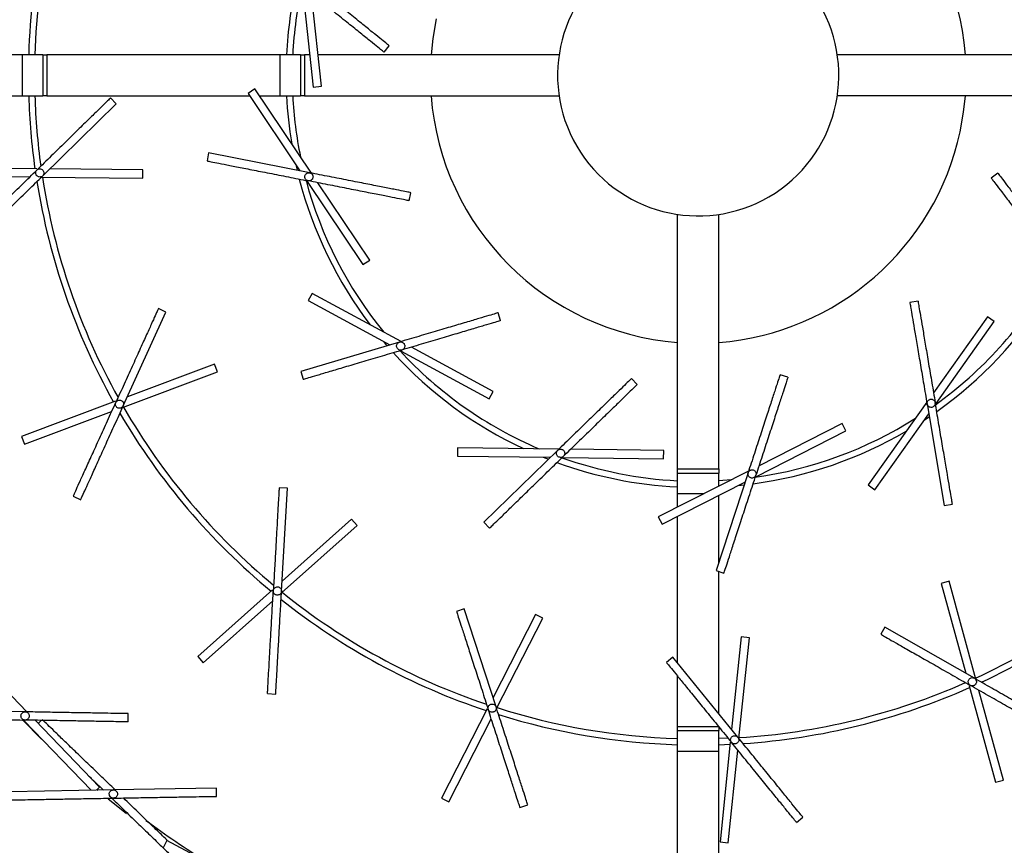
# Model space of a CAD drawing. Header units: millimetres. Extents: x 599 to 2581, y 477 to 2698.
# Tile 3 of 30: x 741 to 980, y 597 to 797. Entities that reach past the tile are written whole.
import ezdxf

# ---------------------------------------------------------------- set-up
doc = ezdxf.new("R2010")
doc.units = ezdxf.units.MM

msp = doc.modelspace()

# ---------------------------------------------------------------- linework, layer by layer
at = {"color": 7, "linetype": 'Continuous', "lineweight": 25}
for p, q in [((809.95, 804.93), (812.55, 780.77)), ((814.54, 780.99), (812.12, 803.43)), ((829.71, 789.28), (830.97, 790.84)), ((741.93, 788.65), (688.21, 788.65)), ((741.93, 788.65), (741.93, 778.65)), ((746.93, 788.65), (741.93, 788.65)), ((746.93, 788.65), (746.93, 778.65)), ((746.93, 788.65), (747.93, 788.65)), ((747.93, 788.65), (747.93, 778.65)), ((804.43, 788.65), (747.93, 788.65)), ((804.43, 788.65), (804.43, 778.65)), ((809.43, 788.65), (804.43, 788.65)), ((809.43, 788.65), (809.43, 778.65)), ((809.43, 788.65), (810.43, 788.65)), ((810.43, 788.65), (810.43, 778.65)), ((811.71, 788.65), (810.43, 788.65)), ((872.19, 788.65), (813.72, 788.65)), ((993.22, 788.65), (939.67, 788.65)), ((798.4, 780.35), (796.74, 779.24)), ((796.74, 779.24), (809.32, 760.48)), ((812.09, 759.93), (798.4, 780.35)), ((812.55, 780.77), (814.54, 780.99)), ((695.75, 778.65), (741.93, 778.65)), ((741.93, 778.65), (746.93, 778.65)), ((746.91, 759.24), (764.76, 776.74)), ((747.93, 778.65), (746.93, 778.65)), ((747.93, 778.65), (797.13, 778.65)), ((764.76, 776.74), (763.37, 778.17)), ((799.54, 778.65), (804.43, 778.65)), ((804.43, 778.65), (809.43, 778.65)), ((810.43, 778.65), (809.43, 778.65)), ((810.43, 778.65), (872.19, 778.65)), ((991.27, 778.65), (939.67, 778.65)), ((787.16, 764.85), (786.77, 762.88)), ((811.68, 760.01), (787.16, 764.85)), ((808.3, 761.99), (808.62, 760.62)), ((745.52, 760.97), (721.22, 761.21)), ((771.22, 760.7), (748.63, 760.93)), ((771.2, 758.7), (771.22, 760.7)), ((978.59, 759.94), (976.99, 758.73)), ((721.2, 759.21), (743.78, 758.98)), ((746.61, 758.95), (771.2, 758.7)), ((811.05, 757.89), (824.58, 737.71)), ((826.25, 738.82), (813.67, 757.57)), ((835.83, 753.21), (836.21, 755.17)), ((900.93, 688.15), (900.93, 749.9)), ((910.93, 688.15), (910.93, 749.9)), ((824.58, 737.71), (826.25, 738.82)), ((812.25, 730.75), (811.29, 729)), ((811.29, 729), (831.15, 718.23)), ((833.86, 719.04), (812.25, 730.75)), ((959.25, 728.89), (957.27, 728.55)), ((766.46, 703.45), (776.79, 726.21)), ((776.79, 726.21), (774.97, 727.04)), ((858, 724.12), (857.43, 726.04)), ((976.1, 725.03), (963.03, 706.63)), ((963.66, 704.06), (977.73, 723.88)), ((977.73, 723.88), (976.1, 725.03)), ((833.46, 718.92), (809.5, 711.8)), ((833.89, 716.75), (855.25, 705.17)), ((856.2, 706.93), (836.36, 717.68)), ((788.6, 713.59), (767.46, 705.64)), ((789.3, 711.71), (788.6, 713.59)), ((766.29, 703.07), (789.3, 711.71)), ((809.5, 711.8), (810.07, 709.89)), ((891.15, 708.66), (889.76, 710.1)), ((927.69, 710.38), (925.79, 711)), ((855.25, 705.17), (856.2, 706.93)), ((764.54, 704.55), (741.79, 696)), ((961.38, 704.31), (947.14, 684.27)), ((961.45, 703.91), (965.63, 679.26)), ((742.5, 694.13), (763.63, 702.07)), ((948.77, 683.11), (961.85, 701.53)), ((960.8, 700.04), (961.97, 700.82)), ((940.82, 699.14), (920.7, 688.92)), ((941.73, 697.36), (940.82, 699.14)), ((741.79, 696), (742.5, 694.13)), ((920.06, 686.35), (941.73, 697.36)), ((847.56, 693.28), (847.53, 691.28)), ((872.14, 692.95), (847.56, 693.28)), ((897.55, 692.6), (874.98, 692.91)), ((847.53, 691.28), (870.11, 690.97)), ((871.84, 692.66), (853.93, 675.22)), ((873.23, 690.93), (897.53, 690.6)), ((897.53, 690.6), (897.55, 692.6)), ((900.93, 688.15), (910.93, 688.15)), ((900.93, 687.15), (900.93, 688.15)), ((910.93, 688.15), (910.93, 687.15)), ((918.16, 687.63), (896.24, 676.5)), ((900.93, 687.15), (910.93, 687.15)), ((900.93, 682.15), (900.93, 687.15)), ((918.03, 687.24), (910.28, 663.47)), ((910.93, 683.96), (910.93, 687.15)), ((806.26, 683.44), (804.26, 683.55)), ((804.85, 658.48), (806.26, 683.44)), ((897.15, 674.72), (917.28, 684.94)), ((913.9, 685.47), (910.93, 685.27)), ((915.66, 684.12), (917.06, 684.27)), ((947.14, 684.27), (948.77, 683.11)), ((754.31, 681.51), (756.13, 680.68)), ((900.93, 678.88), (900.93, 682.15)), ((910.93, 665.48), (910.93, 681.72)), ((965.63, 679.26), (967.6, 679.59)), ((896.24, 676.5), (897.15, 674.72)), ((900.93, 641.03), (900.93, 676.64)), ((804.83, 658.07), (823.16, 674.44)), ((821.83, 675.93), (804.99, 660.89)), ((823.16, 674.44), (821.83, 675.93)), ((853.93, 675.22), (855.33, 673.78)), ((910.28, 663.47), (912.18, 662.85)), ((910.93, 628.74), (910.93, 663.26)), ((966.79, 660.88), (964.87, 660.35)), ((964.87, 660.35), (970.82, 638.57)), ((973.28, 637.17), (966.79, 660.88)), ((802.66, 658.81), (784.54, 642.63)), ((785.87, 641.14), (802.71, 656.17)), ((849.19, 654.2), (847.29, 653.58)), ((856.89, 630.42), (849.19, 654.2)), ((866.42, 652.83), (856.15, 632.71)), ((868.2, 651.92), (866.42, 652.83)), ((857.02, 630.03), (868.2, 651.92)), ((951.21, 649.76), (950.21, 648.02)), ((972.92, 637.37), (951.21, 649.76)), ((916.35, 647.39), (914.03, 624.92)), ((918.34, 647.18), (916.35, 647.39)), ((743.06, 629.2), (725.99, 646.89)), ((915.82, 622.73), (918.34, 647.18)), ((784.54, 642.63), (785.87, 641.14)), ((899.78, 642.45), (898.23, 641.18)), ((915.56, 623.05), (899.78, 642.45)), ((900.93, 625.65), (900.93, 637.86)), ((971.64, 635.56), (978.05, 612.12)), ((801.44, 633.63), (803.44, 633.52)), ((979.98, 612.65), (974.03, 634.42)), ((742.65, 629.21), (717.65, 629.64)), ((767.61, 626.77), (767.65, 628.77)), ((854.73, 629.94), (843.68, 608.3)), ((742.4, 627.01), (758.65, 610.18)), ((760.72, 610.92), (745.04, 627.16)), ((746.56, 627.14), (745.81, 626.36)), ((845.46, 607.39), (855.73, 627.49)), ((900.93, 624.65), (900.93, 625.65)), ((900.93, 624.65), (910.93, 624.65)), ((900.93, 619.65), (900.93, 624.65)), ((910.93, 625.57), (910.93, 624.65)), ((910.93, 619.65), (910.93, 624.65)), ((913.17, 622.81), (910.93, 622.72)), ((910.93, 621.22), (913.66, 621.33)), ((913.71, 621.82), (911.22, 597.65)), ((900.93, 619.65), (910.93, 619.65)), ((900.93, 565.93), (900.93, 619.65)), ((910.93, 573.46), (910.93, 619.65)), ((913.21, 597.45), (915.53, 619.9)), ((978.05, 612.12), (979.98, 612.65)), ((764.04, 610.27), (739.04, 609.84)), ((759.98, 610.2), (760.72, 610.92)), ((760.11, 610.33), (760.31, 610.16)), ((789.04, 610.71), (764.04, 610.27)), ((789.07, 608.71), (789.04, 610.71)), ((843.68, 608.3), (845.46, 607.39)), ((862.69, 606.02), (864.59, 606.63)), ((929.78, 602.39), (931.33, 603.65)), ((777.05, 597.97), (776.11, 596.21)), ((798.76, 586.43), (777.05, 597.97)), ((911.22, 597.65), (913.21, 597.45))]:
    msp.add_line(p, q, dxfattribs=at)
at = {"color": 1, "linetype": 'Continuous', "lineweight": 25}
for p, q in [((900.93, 682.15), (907.36, 682.15)), ((900.93, 625.65), (910.87, 625.65))]:
    msp.add_line(p, q, dxfattribs=at)
at = {"color": 7, "linetype": 'Continuous', "lineweight": 25, "flags": 128}
for points in [[(842.39, 797.35), (841.54, 792.56), (841.12, 788.65)], [(969.47, 769.94), (970.32, 774.73), (970.74, 778.65)], [(829.55, 719.1), (830.18, 718.36), (830.47, 718.03)], [(868.3, 691), (868.35, 690.98), (869.6, 690.48)], [(742.12, 627.22), (746.56, 622.7), (746.58, 622.68)], [(762.75, 608.14), (766.72, 604.98), (767.27, 604.55)]]:
    msp.add_lwpolyline(points, dxfattribs=at)
at = {"color": 7, "linetype": 'Continuous', "lineweight": 25}
for radius, start, end in [(65, 4.4117, 85.5883), (162.5, 167.9555, 178.2368), (161, 167.6465, 178.2203), (34.11, 33.1576, 213.1576), (100, 166.8883, 177.134), (98.5, 167.3096, 177.0903), (34.11, 213.1576, 33.1576), (162.5, 181.7632, 188.0214), (161, 181.7797, 187.8725), (100, 182.866, 189.5536), (98.5, 182.9097, 191.5653), (65, 184.4117, 265.5883), (65, 274.4117, 347.8274), (162.5, 189.132, 209.1979), (161, 188.8229, 209.049), (100, 194.5806, 217.2459), (98.5, 195.0019, 219.2576), (98.5, 305.7712, 330.0269), (100, 305.3498, 328.0151), (98.5, 222.6942, 246.9499), (100, 222.2729, 244.9382), (161, 209.9994, 230.2255), (162.5, 210.3084, 230.3743), (98.5, 278.0789, 302.3346), (100, 277.6575, 300.3228), (98.5, 250.3865, 267.0903), (100, 249.9652, 267.134), (161, 294.7053, 314.9313), (162.5, 295.0143, 315.0802), (161, 231.1759, 251.4019), (162.5, 231.4849, 251.5508), (161, 273.5288, 293.7549), (162.5, 273.8378, 293.9037), (161, 252.3524, 268.2203), (162.5, 252.6614, 268.2368), (225, 233.4595, 237.966)]:
    msp.add_arc((905.93, 783.65), radius, start, end, dxfattribs=at)
for points in [[(830.97, 790.84), (830.89, 790.89), (830.75, 791.01), (829.59, 791.94), (827.79, 793.39), (825.35, 795.36), (822.38, 797.75), (818.99, 800.48), (815.32, 803.44), (812.77, 805.49), (811.5, 806.52)], [(829.71, 789.28), (829.64, 789.34), (829.49, 789.45), (828.34, 790.39), (826.54, 791.83), (824.1, 793.8), (821.13, 796.19), (817.74, 798.92), (814.06, 801.88), (811.52, 803.93), (810.24, 804.96)], [(763.37, 778.17), (763.3, 778.1), (763.17, 777.97), (762.1, 776.93), (760.45, 775.31), (758.22, 773.12), (755.49, 770.45), (752.38, 767.41), (749.01, 764.11), (746.68, 761.82), (745.51, 760.67)], [(786.77, 762.88), (786.86, 762.87), (787.04, 762.83), (788.5, 762.54), (790.77, 762.1), (793.84, 761.49), (797.58, 760.75), (801.85, 759.91), (806.48, 759), (809.69, 758.36), (811.3, 758.05)], [(727.65, 743.18), (727.72, 743.24), (727.85, 743.37), (728.91, 744.41), (730.56, 746.03), (732.8, 748.22), (735.52, 750.89), (738.63, 753.93), (742, 757.24), (744.34, 759.53), (745.51, 760.67)], [(836.21, 755.17), (836.12, 755.19), (835.94, 755.23), (834.48, 755.52), (832.21, 755.96), (829.14, 756.57), (825.4, 757.31), (821.13, 758.15), (816.5, 759.06), (813.29, 759.69), (811.68, 760.01)], [(978.59, 759.94), (978.64, 759.86), (978.75, 759.72), (979.66, 758.53), (981.06, 756.7), (982.96, 754.2), (985.27, 751.17), (987.9, 747.71), (990.76, 743.96), (992.75, 741.35), (993.74, 740.05)], [(729.05, 741.75), (729.11, 741.81), (729.25, 741.94), (730.31, 742.98), (731.96, 744.6), (734.2, 746.79), (736.92, 749.46), (740.03, 752.51), (743.4, 755.81), (745.74, 758.1), (746.91, 759.24)], [(835.83, 753.21), (835.73, 753.23), (835.55, 753.27), (834.09, 753.55), (831.83, 754), (828.75, 754.61), (825.01, 755.34), (820.74, 756.19), (816.11, 757.1), (812.9, 757.73), (811.3, 758.05)], [(976.99, 758.73), (977.05, 758.65), (977.16, 758.5), (978.07, 757.32), (979.47, 755.48), (981.36, 752.99), (983.67, 749.96), (986.31, 746.5), (989.17, 742.74), (991.16, 740.14), (992.15, 738.84)], [(957.27, 728.55), (957.29, 728.46), (957.32, 728.28), (957.57, 726.81), (957.95, 724.54), (958.48, 721.45), (959.11, 717.69), (959.84, 713.4), (960.63, 708.75), (961.18, 705.52), (961.45, 703.91)], [(959.25, 728.89), (959.26, 728.8), (959.29, 728.61), (959.54, 727.15), (959.93, 724.87), (960.45, 721.78), (961.09, 718.02), (961.81, 713.73), (962.6, 709.08), (963.15, 705.85), (963.42, 704.24)], [(774.97, 727.04), (774.93, 726.95), (774.86, 726.78), (774.24, 725.43), (773.29, 723.33), (771.99, 720.47), (770.42, 717), (768.62, 713.04), (766.67, 708.74), (765.32, 705.76), (764.64, 704.27)], [(857.43, 726.04), (857.34, 726.01), (857.16, 725.96), (855.74, 725.53), (853.52, 724.88), (850.52, 723.98), (846.86, 722.9), (842.69, 721.66), (838.17, 720.32), (835.03, 719.39), (833.46, 718.92)], [(858, 724.12), (857.91, 724.09), (857.73, 724.04), (856.31, 723.62), (854.09, 722.96), (851.09, 722.07), (847.43, 720.98), (843.26, 719.74), (838.74, 718.4), (835.6, 717.47), (834.03, 717)], [(810.07, 709.89), (810.16, 709.91), (810.33, 709.97), (811.76, 710.39), (813.97, 711.05), (816.98, 711.94), (820.63, 713.02), (824.8, 714.26), (829.33, 715.61), (832.46, 716.54), (834.03, 717)], [(889.76, 710.1), (889.69, 710.03), (889.56, 709.9), (888.49, 708.86), (886.84, 707.25), (884.59, 705.07), (881.86, 702.41), (878.74, 699.37), (875.36, 696.08), (873.02, 693.8), (871.84, 692.66)], [(925.79, 711), (925.76, 710.92), (925.7, 710.74), (925.24, 709.33), (924.53, 707.13), (923.55, 704.15), (922.37, 700.53), (921.02, 696.39), (919.56, 691.9), (918.54, 688.79), (918.03, 687.24)], [(927.69, 710.38), (927.66, 710.3), (927.6, 710.12), (927.14, 708.71), (926.43, 706.51), (925.45, 703.53), (924.27, 699.91), (922.92, 695.77), (921.46, 691.28), (920.44, 688.17), (919.93, 686.62)], [(891.15, 708.66), (891.09, 708.6), (890.95, 708.47), (889.89, 707.43), (888.23, 705.82), (885.99, 703.63), (883.26, 700.97), (880.14, 697.94), (876.76, 694.65), (874.41, 692.37), (873.24, 691.22)], [(754.31, 681.51), (754.35, 681.59), (754.42, 681.76), (755.04, 683.11), (755.99, 685.22), (757.29, 688.07), (758.86, 691.54), (760.66, 695.5), (762.61, 699.8), (763.96, 702.78), (764.64, 704.27)], [(756.13, 680.68), (756.17, 680.77), (756.24, 680.93), (756.86, 682.29), (757.81, 684.39), (759.11, 687.25), (760.68, 690.72), (762.48, 694.68), (764.43, 698.98), (765.78, 701.96), (766.46, 703.45)], [(967.6, 679.59), (967.58, 679.68), (967.55, 679.87), (967.3, 681.33), (966.92, 683.61), (966.39, 686.7), (965.76, 690.46), (965.03, 694.75), (964.24, 699.4), (963.69, 702.63), (963.42, 704.24)], [(855.33, 673.78), (855.39, 673.85), (855.53, 673.98), (856.59, 675.02), (858.25, 676.63), (860.49, 678.81), (863.22, 681.47), (866.34, 684.51), (869.72, 687.8), (872.07, 690.08), (873.24, 691.22)], [(912.18, 662.85), (912.21, 662.94), (912.26, 663.12), (912.72, 664.53), (913.44, 666.73), (914.41, 669.71), (915.6, 673.33), (916.95, 677.46), (918.41, 681.95), (919.43, 685.06), (919.93, 686.62)], [(804.26, 683.55), (804.26, 683.46), (804.25, 683.27), (804.16, 681.79), (804.03, 679.48), (803.86, 676.35), (803.64, 672.55), (803.4, 668.21), (803.13, 663.49), (802.95, 660.23), (802.85, 658.59)], [(801.44, 633.63), (801.45, 633.72), (801.46, 633.91), (801.54, 635.39), (801.67, 637.7), (801.85, 640.83), (802.06, 644.63), (802.31, 648.98), (802.58, 653.69), (802.76, 656.96), (802.85, 658.59)], [(803.44, 633.52), (803.44, 633.61), (803.45, 633.8), (803.54, 635.28), (803.67, 637.59), (803.85, 640.72), (804.06, 644.52), (804.31, 648.87), (804.57, 653.58), (804.76, 656.85), (804.85, 658.48)], [(847.29, 653.58), (847.32, 653.5), (847.37, 653.32), (847.83, 651.91), (848.54, 649.71), (849.51, 646.73), (850.68, 643.1), (852.02, 638.96), (853.48, 634.47), (854.48, 631.36), (854.99, 629.8)], [(950.21, 648.02), (950.29, 647.98), (950.46, 647.88), (951.75, 647.15), (953.75, 646), (956.48, 644.45), (959.79, 642.56), (963.57, 640.41), (967.67, 638.07), (970.51, 636.44), (971.93, 635.63)], [(898.23, 641.18), (898.29, 641.11), (898.41, 640.97), (899.34, 639.81), (900.8, 638.02), (902.78, 635.59), (905.18, 632.63), (907.93, 629.26), (910.91, 625.6), (912.97, 623.06), (914, 621.79)], [(993.64, 623.24), (993.56, 623.29), (993.4, 623.38), (992.11, 624.12), (990.1, 625.26), (987.38, 626.82), (984.07, 628.71), (980.29, 630.86), (976.19, 633.2), (973.35, 634.82), (971.93, 635.63)], [(994.63, 624.98), (994.55, 625.03), (994.39, 625.12), (993.1, 625.86), (991.09, 627), (988.37, 628.55), (985.06, 630.44), (981.28, 632.6), (977.18, 634.94), (974.34, 636.56), (972.92, 637.37)], [(767.65, 628.77), (767.55, 628.77), (767.37, 628.78), (765.88, 628.8), (763.57, 628.84), (760.44, 628.9), (756.63, 628.96), (752.28, 629.04), (747.56, 629.12), (744.29, 629.18), (742.65, 629.21)], [(862.69, 606.02), (862.66, 606.1), (862.6, 606.28), (862.15, 607.7), (861.43, 609.89), (860.47, 612.87), (859.29, 616.5), (857.95, 620.64), (856.5, 625.13), (855.49, 628.24), (854.99, 629.8)], [(864.59, 606.63), (864.56, 606.72), (864.51, 606.9), (864.05, 608.31), (863.34, 610.51), (862.37, 613.49), (861.2, 617.12), (859.86, 621.26), (858.4, 625.75), (857.4, 628.86), (856.89, 630.42)], [(717.62, 627.64), (717.71, 627.64), (717.9, 627.64), (719.38, 627.61), (721.69, 627.57), (724.83, 627.52), (728.64, 627.45), (732.99, 627.38), (737.71, 627.29), (740.98, 627.24), (742.62, 627.21)], [(767.61, 626.77), (767.52, 626.77), (767.33, 626.78), (765.85, 626.8), (763.54, 626.84), (760.4, 626.9), (756.59, 626.96), (752.24, 627.04), (747.52, 627.12), (744.25, 627.18), (742.62, 627.21)], [(929.78, 602.39), (929.72, 602.46), (929.6, 602.61), (928.66, 603.76), (927.2, 605.55), (925.23, 607.98), (922.82, 610.94), (920.08, 614.32), (917.1, 617.98), (915.04, 620.52), (914, 621.79)], [(931.33, 603.65), (931.27, 603.72), (931.15, 603.87), (930.21, 605.02), (928.76, 606.82), (926.78, 609.25), (924.38, 612.2), (921.63, 615.58), (918.65, 619.24), (916.59, 621.78), (915.56, 623.05)], [(739.08, 607.84), (739.17, 607.84), (739.36, 607.84), (740.84, 607.87), (743.15, 607.91), (746.29, 607.96), (750.1, 608.03), (754.45, 608.11), (759.17, 608.19), (762.44, 608.25), (764.07, 608.27)], [(764.07, 608.27), (765.71, 608.3), (768.98, 608.36), (773.7, 608.44), (778.05, 608.52), (781.86, 608.58), (785, 608.64), (787.31, 608.68), (788.79, 608.71), (788.98, 608.71), (789.07, 608.71)]]:
    msp.add_open_spline(points, degree=3, dxfattribs=at)
for points, knots in [([(746.2, 758.96), (746.1, 758.97), (745.9, 758.99), (745.63, 759.12), (745.42, 759.32), (745.27, 759.58), (745.2, 759.87), (745.21, 760.17), (745.31, 760.45), (745.44, 760.6), (745.51, 760.67)], [0, 0, 0, 0, 0.125428, 0.250492, 0.375331, 0.500131, 0.625278, 0.750018, 0.874997, 1, 1, 1, 1]), ([(745.51, 760.67), (745.61, 760.75), (745.82, 760.91), (746.22, 760.98), (746.61, 760.9), (746.94, 760.68), (747.16, 760.34), (747.23, 759.95), (747.16, 759.55), (746.99, 759.35), (746.91, 759.24)], [0, 0, 0, 0, 0.12494, 0.249888, 0.374897, 0.500019, 0.625117, 0.75011, 0.875055, 1, 1, 1, 1]), ([(811.3, 758.05), (811.17, 758.09), (810.92, 758.17), (810.64, 758.46), (810.48, 758.83), (810.48, 759.23), (810.64, 759.6), (810.92, 759.88), (811.29, 760.04), (811.55, 760.02), (811.68, 760.01)], [0, 0, 0, 0, 0.12494, 0.249888, 0.374897, 0.500019, 0.625117, 0.75011, 0.875055, 1, 1, 1, 1]), ([(812.32, 759.59), (812.37, 759.5), (812.46, 759.33), (812.5, 759.03), (812.46, 758.74), (812.34, 758.47), (812.14, 758.25), (811.88, 758.09), (811.59, 758.02), (811.4, 758.04), (811.3, 758.05)], [0, 0, 0, 0, 0.125428, 0.250492, 0.375331, 0.500131, 0.625278, 0.750018, 0.874997, 1, 1, 1, 1]), ([(811.68, 760.01), (811.81, 759.97), (812.07, 759.89), (812.24, 759.69), (812.32, 759.59)], [0, 0, 0, 0, 0.499777, 1, 1, 1, 1]), ([(746.91, 759.24), (746.8, 759.16), (746.59, 758.99), (746.33, 758.97), (746.2, 758.96)], [0, 0, 0, 0, 0.4997769, 1, 1, 1, 1]), ([(834.03, 717), (833.9, 716.98), (833.64, 716.93), (833.26, 717.06), (832.95, 717.31), (832.76, 717.67), (832.73, 718.07), (832.85, 718.45), (833.1, 718.76), (833.34, 718.87), (833.46, 718.92)], [0, 0, 0, 0, 0.12494, 0.249888, 0.374897, 0.500019, 0.625117, 0.75011, 0.875055, 1, 1, 1, 1]), ([(833.46, 718.92), (833.59, 718.94), (833.86, 718.99), (834.1, 718.89), (834.22, 718.84)], [0, 0, 0, 0, 0.499777, 1, 1, 1, 1]), ([(834.22, 718.84), (834.31, 718.79), (834.47, 718.68), (834.65, 718.43), (834.74, 718.15), (834.76, 717.86), (834.68, 717.57), (834.53, 717.31), (834.31, 717.11), (834.12, 717.04), (834.03, 717)], [0, 0, 0, 0, 0.1254285, 0.250492, 0.3753306, 0.5001314, 0.6252781, 0.7500183, 0.8749968, 1, 1, 1, 1]), ([(764.64, 704.27), (764.71, 704.38), (764.84, 704.61), (765.19, 704.82), (765.58, 704.88), (765.97, 704.79), (766.3, 704.56), (766.51, 704.22), (766.58, 703.82), (766.5, 703.57), (766.46, 703.45)], [0, 0, 0, 0, 0.12494, 0.249888, 0.374897, 0.500019, 0.625117, 0.75011, 0.875055, 1, 1, 1, 1]), ([(961.45, 703.91), (961.44, 704.04), (961.42, 704.3), (961.55, 704.54), (961.62, 704.65)], [0, 0, 0, 0, 0.499777, 1, 1, 1, 1]), ([(961.62, 704.65), (961.68, 704.73), (961.81, 704.88), (962.08, 705.02), (962.37, 705.08), (962.66, 705.06), (962.94, 704.95), (963.17, 704.77), (963.35, 704.53), (963.4, 704.33), (963.42, 704.24)], [0, 0, 0, 0, 0.125428, 0.250492, 0.375331, 0.500131, 0.625278, 0.750018, 0.874997, 1, 1, 1, 1]), ([(765.9, 702.92), (765.81, 702.9), (765.62, 702.84), (765.32, 702.87), (765.04, 702.98), (764.81, 703.17), (764.64, 703.41), (764.55, 703.69), (764.54, 703.99), (764.61, 704.18), (764.64, 704.27)], [0, 0, 0, 0, 0.125428, 0.250492, 0.375331, 0.500131, 0.625278, 0.750018, 0.874997, 1, 1, 1, 1]), ([(766.46, 703.45), (766.39, 703.33), (766.26, 703.1), (766.02, 702.98), (765.9, 702.92)], [0, 0, 0, 0, 0.4997769, 1, 1, 1, 1]), ([(963.42, 704.24), (963.43, 704.11), (963.44, 703.85), (963.27, 703.48), (962.98, 703.2), (962.61, 703.06), (962.21, 703.07), (961.84, 703.24), (961.56, 703.53), (961.49, 703.78), (961.45, 703.91)], [0, 0, 0, 0, 0.12494, 0.249888, 0.374897, 0.500019, 0.625117, 0.75011, 0.875055, 1, 1, 1, 1]), ([(871.84, 692.66), (871.95, 692.74), (872.16, 692.9), (872.42, 692.93), (872.55, 692.94)], [0, 0, 0, 0, 0.499777, 1, 1, 1, 1]), ([(872.55, 692.94), (872.65, 692.93), (872.85, 692.91), (873.12, 692.77), (873.33, 692.57), (873.48, 692.32), (873.55, 692.03), (873.53, 691.73), (873.43, 691.45), (873.3, 691.3), (873.24, 691.22)], [0, 0, 0, 0, 0.125428, 0.250492, 0.375331, 0.500131, 0.625278, 0.750018, 0.874997, 1, 1, 1, 1]), ([(873.24, 691.22), (873.13, 691.14), (872.93, 690.98), (872.53, 690.92), (872.14, 691), (871.81, 691.22), (871.59, 691.56), (871.52, 691.95), (871.59, 692.35), (871.76, 692.55), (871.84, 692.66)], [0, 0, 0, 0, 0.12494, 0.249888, 0.374897, 0.500019, 0.625117, 0.75011, 0.875055, 1, 1, 1, 1]), ([(918.53, 687.82), (918.62, 687.86), (918.81, 687.93), (919.11, 687.93), (919.39, 687.86), (919.64, 687.7), (919.84, 687.47), (919.96, 687.2), (920, 686.91), (919.96, 686.71), (919.93, 686.62)], [0, 0, 0, 0, 0.125428, 0.250492, 0.375331, 0.500131, 0.625278, 0.750018, 0.874997, 1, 1, 1, 1]), ([(919.93, 686.62), (919.88, 686.5), (919.77, 686.26), (919.45, 686.01), (919.06, 685.9), (918.67, 685.95), (918.32, 686.15), (918.07, 686.46), (917.95, 686.85), (918.01, 687.11), (918.03, 687.24)], [0, 0, 0, 0, 0.12494, 0.249888, 0.374897, 0.500019, 0.625117, 0.75011, 0.875055, 1, 1, 1, 1]), ([(918.03, 687.24), (918.09, 687.36), (918.2, 687.6), (918.42, 687.75), (918.53, 687.82)], [0, 0, 0, 0, 0.499777, 1, 1, 1, 1]), ([(802.85, 658.59), (802.88, 658.72), (802.92, 658.98), (803.17, 659.3), (803.51, 659.5), (803.91, 659.56), (804.3, 659.46), (804.62, 659.22), (804.83, 658.87), (804.84, 658.61), (804.85, 658.48)], [0, 0, 0, 0, 0.12494, 0.249888, 0.374897, 0.500019, 0.625117, 0.75011, 0.875055, 1, 1, 1, 1]), ([(804.52, 657.79), (804.44, 657.73), (804.28, 657.61), (803.99, 657.53), (803.69, 657.53), (803.41, 657.62), (803.16, 657.79), (802.98, 658.02), (802.86, 658.3), (802.86, 658.49), (802.85, 658.59)], [0, 0, 0, 0, 0.125428, 0.250492, 0.375331, 0.500131, 0.625278, 0.750018, 0.874997, 1, 1, 1, 1]), ([(804.85, 658.48), (804.83, 658.35), (804.79, 658.08), (804.61, 657.89), (804.52, 657.79)], [0, 0, 0, 0, 0.4997769, 1, 1, 1, 1]), ([(971.93, 635.63), (971.82, 635.71), (971.61, 635.87), (971.44, 636.23), (971.41, 636.63), (971.53, 637.01), (971.8, 637.31), (972.15, 637.49), (972.56, 637.53), (972.8, 637.42), (972.92, 637.37)], [0, 0, 0, 0, 0.12494, 0.249888, 0.374897, 0.500019, 0.625117, 0.75011, 0.875055, 1, 1, 1, 1]), ([(973.39, 636.77), (973.41, 636.67), (973.44, 636.47), (973.39, 636.18), (973.25, 635.92), (973.05, 635.7), (972.79, 635.55), (972.5, 635.49), (972.2, 635.51), (972.02, 635.59), (971.93, 635.63)], [0, 0, 0, 0, 0.1254285, 0.250492, 0.3753306, 0.5001314, 0.6252781, 0.7500183, 0.8749968, 1, 1, 1, 1]), ([(972.92, 637.37), (973.03, 637.29), (973.24, 637.14), (973.34, 636.89), (973.39, 636.77)], [0, 0, 0, 0, 0.4997769, 1, 1, 1, 1]), ([(854.99, 629.8), (854.96, 629.93), (854.91, 630.19), (855.03, 630.58), (855.27, 630.89), (855.62, 631.08), (856.02, 631.13), (856.41, 631.02), (856.73, 630.78), (856.84, 630.54), (856.89, 630.42)], [0, 0, 0, 0, 0.12494, 0.249888, 0.374897, 0.500019, 0.625117, 0.75011, 0.875055, 1, 1, 1, 1]), ([(742.62, 627.21), (742.48, 627.23), (742.22, 627.26), (741.89, 627.5), (741.68, 627.83), (741.61, 628.23), (741.69, 628.62), (741.92, 628.94), (742.26, 629.17), (742.52, 629.2), (742.65, 629.21)], [0, 0, 0, 0, 0.12494, 0.249888, 0.374897, 0.500019, 0.625117, 0.75011, 0.875055, 1, 1, 1, 1]), ([(743.35, 628.9), (743.41, 628.83), (743.54, 628.67), (743.63, 628.39), (743.64, 628.09), (743.56, 627.8), (743.4, 627.55), (743.18, 627.36), (742.91, 627.23), (742.71, 627.22), (742.62, 627.21)], [0, 0, 0, 0, 0.125428, 0.250492, 0.375331, 0.500131, 0.625278, 0.750018, 0.874997, 1, 1, 1, 1]), ([(742.65, 629.21), (742.78, 629.19), (743.05, 629.16), (743.25, 628.99), (743.35, 628.9)], [0, 0, 0, 0, 0.499777, 1, 1, 1, 1]), ([(856.83, 629.65), (856.78, 629.57), (856.67, 629.4), (856.43, 629.22), (856.16, 629.12), (855.86, 629.1), (855.57, 629.16), (855.31, 629.31), (855.1, 629.53), (855.03, 629.71), (854.99, 629.8)], [0, 0, 0, 0, 0.125428, 0.250492, 0.375331, 0.500131, 0.625278, 0.750018, 0.874997, 1, 1, 1, 1]), ([(856.89, 630.42), (856.92, 630.29), (856.97, 630.03), (856.88, 629.78), (856.83, 629.65)], [0, 0, 0, 0, 0.499777, 1, 1, 1, 1]), ([(764.45, 610.28), (763.38, 611.32), (761.12, 613.5), (757.83, 616.68), (754.7, 619.7), (751.95, 622.35), (749.7, 624.53), (748.04, 626.13), (746.97, 627.17), (746.84, 627.29), (746.77, 627.36)], [0, 0, 0, 0, 0.115611, 0.241953, 0.368294, 0.494635, 0.620976, 0.747318, 0.873659, 1, 1, 1, 1]), ([(914, 621.79), (913.93, 621.9), (913.79, 622.12), (913.76, 622.52), (913.88, 622.91), (914.13, 623.21), (914.49, 623.4), (914.88, 623.44), (915.27, 623.33), (915.46, 623.14), (915.56, 623.05)], [0, 0, 0, 0, 0.12494, 0.249888, 0.374897, 0.500019, 0.625117, 0.75011, 0.875055, 1, 1, 1, 1]), ([(915.77, 622.32), (915.76, 622.22), (915.72, 622.02), (915.56, 621.77), (915.34, 621.57), (915.07, 621.45), (914.77, 621.4), (914.48, 621.45), (914.21, 621.58), (914.07, 621.72), (914, 621.79)], [0, 0, 0, 0, 0.125428, 0.250492, 0.375331, 0.500131, 0.625278, 0.750018, 0.874997, 1, 1, 1, 1]), ([(915.56, 623.05), (915.63, 622.94), (915.77, 622.71), (915.77, 622.45), (915.77, 622.32)], [0, 0, 0, 0, 0.499777, 1, 1, 1, 1]), ([(758.02, 613.71), (758.63, 613.13), (759.79, 612), (761.03, 610.81), (761.63, 610.23)], [0, 0, 0, 0, 0.518364, 1, 1, 1, 1]), ([(764.07, 608.27), (763.94, 608.29), (763.68, 608.31), (763.34, 608.54), (763.12, 608.86), (763.03, 609.26), (763.1, 609.65), (763.32, 609.98), (763.65, 610.22), (763.91, 610.26), (764.04, 610.27)], [0, 0, 0, 0, 0.12494, 0.249888, 0.374897, 0.500019, 0.625117, 0.75011, 0.875055, 1, 1, 1, 1]), ([(764.04, 610.27), (764.17, 610.26), (764.44, 610.24), (764.65, 610.08), (764.75, 609.99)], [0, 0, 0, 0, 0.499777, 1, 1, 1, 1]), ([(764.75, 609.99), (764.82, 609.92), (764.95, 609.77), (765.05, 609.49), (765.07, 609.19), (765, 608.9), (764.85, 608.64), (764.64, 608.44), (764.37, 608.3), (764.17, 608.28), (764.07, 608.27)], [0, 0, 0, 0, 0.125428, 0.250492, 0.375331, 0.500131, 0.625278, 0.750018, 0.874997, 1, 1, 1, 1]), ([(763.66, 608.27), (764.74, 607.23), (766.99, 605.05), (770.29, 601.87), (773.42, 598.84), (776.16, 596.2), (778.41, 594.02), (780.08, 592.41), (781.15, 591.38), (781.28, 591.25), (781.35, 591.19)], [0, 0, 0, 0, 0.115611, 0.241953, 0.368294, 0.494635, 0.620976, 0.747318, 0.873659, 1, 1, 1, 1]), ([(777.22, 597.95), (776.42, 598.72), (774.74, 600.35), (771.67, 603.31), (768.85, 606.03), (767.08, 607.74), (766.49, 608.32)], [0, 0, 0, 0, 0.266492, 0.559309, 0.852126, 1, 1, 1, 1])]:
    msp.add_open_spline(points, degree=3, knots=knots, dxfattribs=at)

doc.saveas('drawing.dxf')
